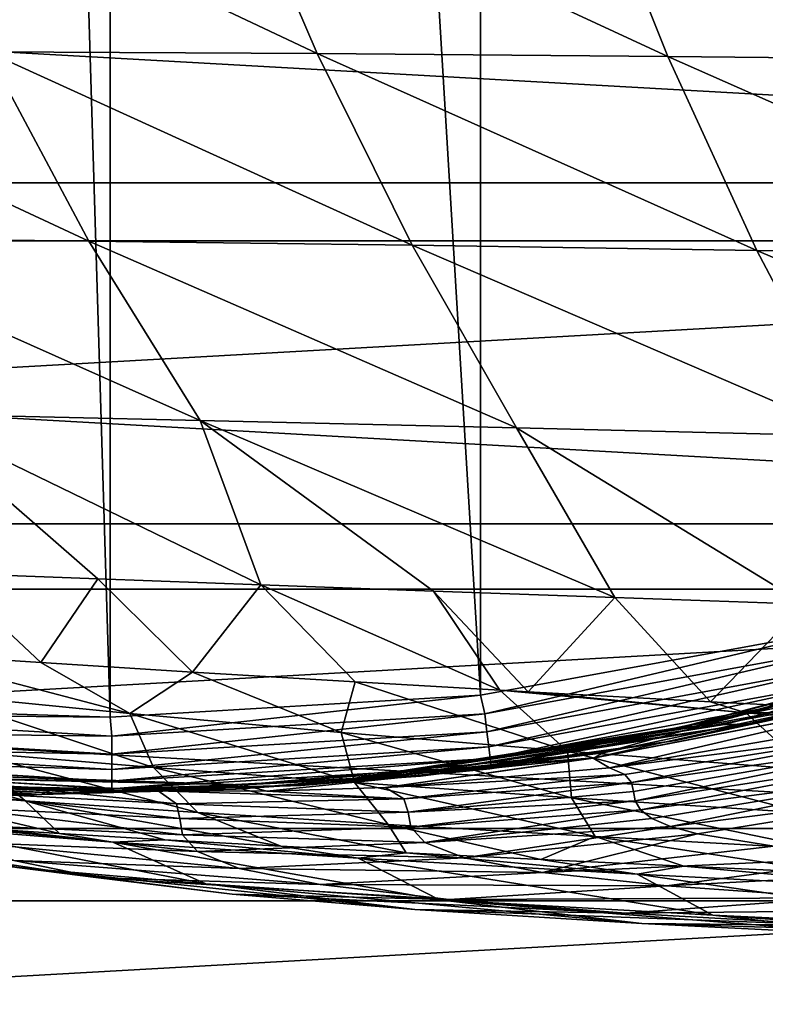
# Model space of a CAD drawing. Header units: metres. Extents: x -23 to 245, y -35 to 23.
# Tile 17 of 166: x -0.49 to 3.53, y -18.15 to -12.83. Entities that reach past the tile are written whole.
import ezdxf

# ---------------------------------------------------------------- set-up
doc = ezdxf.new("R2010")
doc.units = ezdxf.units.M
doc.layers.add('solid_509092_SW0002', color=7, linetype='CONTINUOUS')

msp = doc.modelspace()

# ---------------------------------------------------------------- linework, layer by layer
at = {"layer": 'solid_509092_SW0002'}
for points in [[(-0.002412, -16.597729, 150.25), (-1.009358, 16.566336, 150.25), (0.000948, 16.597727, 150.25)], [(1.996274, -16.479305, 150.25), (-0.002412, -16.597729, 150.25), (0.000948, 16.597727, 150.25)], [(1.996274, -16.479305, 150.25), (0.000948, 16.597727, 150.25), (1.998731, 16.478996, 150.25)], [(-0.002412, -16.597729, 150.25), (-1.012439, -16.566164, 150.25), (-1.009358, 16.566336, 150.25)], [(3.952168, -16.122015, 150.25), (1.996274, -16.479305, 150.25), (1.998731, 16.478996, 150.25)], [(3.952168, -16.122015, 150.25), (1.998731, 16.478996, 150.25), (3.954884, 16.121344, 150.25)], [(-18.630362, -11.700833, 150), (-17.202869, -13.713504, 150), (18.630348, -11.700855, 150)], [(-17.202869, -13.713504, 150), (17.202854, -13.713523, 150), (18.630348, -11.700855, 150)], [(0.65153, -11.938209, 249.331024), (-1.160786, -11.939486, 246.928467), (1.114295, -13.014945, 248.918518)], [(-1.160786, -11.939486, 246.928467), (-0.666085, -13.005363, 246.530426), (1.114295, -13.014945, 248.918518)], [(0.65153, -11.938209, 249.331024), (1.114295, -13.014945, 248.918518), (3.007089, -13.029661, 251.148758)], [(2.57357, -11.942467, 251.571671), (0.65153, -11.938209, 249.331024), (3.007089, -13.029661, 251.148758)], [(2.57357, -11.942467, 251.571671), (3.007089, -13.029661, 251.148758), (5.002243, -13.049724, 253.217743)], [(4.596239, -11.952431, 253.647964), (2.57357, -11.942467, 251.571671), (5.002243, -13.049724, 253.217743)], [(19.053789, -11.966744), (17.593859, -14.025155), (-19.053724, -11.966849)], [(17.593859, -14.025155), (-17.593781, -14.025252), (-19.053724, -11.966849)], [(-2.319278, -13.000808, 243.995575), (-1.73451, -14.0079, 243.576614), (-0.118969, -14.026761, 246.090317)], [(-0.666085, -13.005363, 246.530426), (-2.319278, -13.000808, 243.995575), (-0.118969, -14.026761, 246.090317)], [(-0.666085, -13.005363, 246.530426), (-0.118969, -14.026761, 246.090317), (1.626773, -14.05004, 248.461975)], [(1.114295, -13.014945, 248.918518), (-0.666085, -13.005363, 246.530426), (1.626773, -14.05004, 248.461975)], [(1.114295, -13.014945, 248.918518), (1.626773, -14.05004, 248.461975), (3.487552, -14.077881, 250.680206)], [(3.007089, -13.029661, 251.148758), (1.114295, -13.014945, 248.918518), (3.487552, -14.077881, 250.680206)], [(3.007089, -13.029661, 251.148758), (3.487552, -14.077881, 250.680206), (5.452435, -14.110546, 252.740631)], [(5.002243, -13.049724, 253.217743), (3.007089, -13.029661, 251.148758), (5.452435, -14.110546, 252.740631)], [(-17.202869, -13.713504, 150), (-15.558744, -15.553901, 150), (17.202854, -13.713523, 150)], [(-15.558744, -15.553901, 150), (15.558726, -15.553918, 150), (17.202854, -13.713523, 150)], [(17.593859, -14.025155), (15.912372, -15.907379), (-17.593781, -14.025252)], [(15.912372, -15.907379), (-15.912283, -15.907468), (-17.593781, -14.025252)], [(-1.73451, -14.0079, 243.576614), (-1.092691, -14.960156, 243.115463), (0.482957, -14.996337, 245.60556)], [(-0.118969, -14.026761, 246.090317), (-1.73451, -14.0079, 243.576614), (0.482957, -14.996337, 245.60556)], [(-0.118969, -14.026761, 246.090317), (0.482957, -14.996337, 245.60556), (2.191565, -15.036198, 247.958725)], [(1.626773, -14.05004, 248.461975), (-0.118969, -14.026761, 246.090317), (2.191565, -15.036198, 247.958725)], [(1.626773, -14.05004, 248.461975), (2.191565, -15.036198, 247.958725), (4.017677, -15.079924, 250.163239)], [(3.487552, -14.077881, 250.680206), (1.626773, -14.05004, 248.461975), (4.017677, -15.079924, 250.163239)], [(3.487552, -14.077881, 250.680206), (4.017677, -15.079924, 250.163239), (5.94959, -15.127824, 252.213776)], [(5.452435, -14.110546, 252.740631), (3.487552, -14.077881, 250.680206), (5.94959, -15.127824, 252.213776)], [(-1.092691, -14.960156, 243.115463), (-0.068756, -15.851484, 243.181595), (0.810699, -15.88369, 244.591568)], [(0.482957, -14.996337, 245.60556), (-1.092691, -14.960156, 243.115463), (0.810699, -15.88369, 244.591568)], [(-1.092691, -14.960156, 243.115463), (-0.892775, -15.820453, 241.744492), (-0.068756, -15.851484, 243.181595)], [(0.482957, -14.996337, 245.60556), (1.742844, -15.917085, 245.969681), (2.722122, -15.951596, 247.3078)], [(2.191565, -15.036198, 247.958725), (0.482957, -14.996337, 245.60556), (2.722122, -15.951596, 247.3078)], [(0.482957, -14.996337, 245.60556), (0.810699, -15.88369, 244.591568), (1.742844, -15.917085, 245.969681)], [(2.191565, -15.036198, 247.958725), (2.722122, -15.951596, 247.3078), (3.747506, -15.987337, 248.604828)], [(4.017677, -15.079924, 250.163239), (2.191565, -15.036198, 247.958725), (3.747506, -15.987337, 248.604828)], [(-15.558744, -15.553901, 150), (-13.71886, -17.198599, 150), (15.558726, -15.553918, 150)], [(-13.71886, -17.198599, 150), (13.718841, -17.198614, 150), (15.558726, -15.553918, 150)], [(-1.13119, -16.253956, 240.171906), (-0.377511, -16.303398, 241.577896), (-0.892775, -15.820453, 241.744492)], [(-0.377511, -16.303398, 241.577896), (-0.068756, -15.851484, 243.181595), (-0.892775, -15.820453, 241.744492)], [(-0.377511, -16.303398, 241.577896), (0.441946, -16.354946, 242.980591), (-0.068756, -15.851484, 243.181595)], [(0.441946, -16.354946, 242.980591), (0.810699, -15.88369, 244.591568), (-0.068756, -15.851484, 243.181595)], [(0.441946, -16.354946, 242.980591), (1.319875, -16.407492, 244.365555), (0.810699, -15.88369, 244.591568)], [(2.1007, -16.452309, 245.510742), (1.742844, -15.917085, 245.969681), (0.810699, -15.88369, 244.591568)], [(1.319875, -16.407492, 244.365555), (2.1007, -16.452309, 245.510742), (0.810699, -15.88369, 244.591568)], [(15.912372, -15.907379), (14.030676, -17.589457), (-15.912283, -15.907468)], [(14.030676, -17.589457), (-14.030578, -17.589535), (-15.912283, -15.907468)], [(2.254238, -16.460886, 245.727402), (2.722122, -15.951596, 247.3078), (1.742844, -15.917085, 245.969681)], [(2.1007, -16.452309, 245.510742), (2.254238, -16.460886, 245.727402), (1.742844, -15.917085, 245.969681)], [(2.254238, -16.460886, 245.727402), (3.238566, -16.514278, 247.056229), (2.722122, -15.951596, 247.3078)], [(3.238566, -16.514278, 247.056229), (3.747506, -15.987337, 248.604828), (2.722122, -15.951596, 247.3078)], [(3.238566, -16.514278, 247.056229), (4.271465, -16.567583, 248.349411), (3.747506, -15.987337, 248.604828)], [(2.018964, -16.580412, 150.263535), (1.996274, -16.479305, 150.25), (3.952168, -16.122015, 150.25)], [(2.018964, -16.580412, 150.263535), (3.952168, -16.122015, 150.25), (4.002044, -16.215897, 150.263535)], [(4.885131, -16.185162, 176.312729), (4.820184, -16.188457, 184.876633), (3.080568, -16.651108, 184.874985)], [(3.148735, -16.647682, 176.311325), (4.885131, -16.185162, 176.312729), (3.080568, -16.651108, 184.874985)], [(3.080568, -16.651108, 184.874985), (4.820184, -16.188457, 184.876633), (3.181425, -16.646038, 193.426102)], [(5.031717, -16.177723, 167.742172), (4.885131, -16.185162, 176.312729), (3.148735, -16.647682, 176.311325)], [(3.302586, -16.63995, 167.741333), (5.031717, -16.177723, 167.742172), (3.148735, -16.647682, 176.311325)], [(3.181425, -16.646038, 193.426102), (4.916278, -16.18358, 193.427383), (4.395951, -16.420952, 201.949997)], [(4.820184, -16.188457, 184.876633), (4.916278, -16.18358, 193.427383), (3.181425, -16.646038, 193.426102)], [(3.302586, -16.63995, 167.741333), (3.458781, -16.632101, 159.171158), (5.180538, -16.17017, 159.171432)], [(3.302586, -16.63995, 167.741333), (5.180538, -16.17017, 159.171432), (5.031717, -16.177723, 167.742172)], [(5.03877, -16.23448, 150.650085), (5.180538, -16.17017, 159.171432), (3.458781, -16.632101, 159.171158)], [(0.103634, -16.577564, 241.762299), (-0.377511, -16.303398, 241.577896), (-1.13119, -16.253956, 240.171906)], [(0.103634, -16.577564, 241.762299), (-1.13119, -16.253956, 240.171906), (-0.952712, -16.473425, 239.892563)], [(2.018964, -16.580412, 150.263535), (4.002044, -16.215897, 150.263535), (2.030581, -16.676338, 150.303467)], [(4.002044, -16.215897, 150.263535), (4.025277, -16.30969, 150.303467), (2.030581, -16.676338, 150.303467)], [(4.048917, -16.510084, 150.65007), (5.03877, -16.23448, 150.650085), (3.458781, -16.632101, 159.171158)], [(0.103634, -16.577564, 241.762299), (0.441946, -16.354946, 242.980591), (-0.377511, -16.303398, 241.577896)], [(2.030581, -16.676338, 150.303467), (4.025277, -16.30969, 150.303467), (2.040557, -16.758715, 150.367065)], [(4.025277, -16.30969, 150.303467), (4.045229, -16.390234, 150.367065), (2.040557, -16.758715, 150.367065)], [(1.244224, -16.680052, 243.577866), (0.441946, -16.354946, 242.980591), (0.103634, -16.577564, 241.762299)], [(1.244224, -16.680052, 243.577866), (1.319875, -16.407492, 244.365555), (0.441946, -16.354946, 242.980591)], [(2.46648, -16.781397, 245.336212), (1.319875, -16.407492, 244.365555), (1.244224, -16.680052, 243.577866)], [(2.46648, -16.781397, 245.336212), (2.1007, -16.452309, 245.510742), (1.319875, -16.407492, 244.365555)], [(2.040557, -16.758715, 150.367065), (4.045229, -16.390234, 150.367065), (2.04821, -16.821913, 150.450012)], [(4.045229, -16.390234, 150.367065), (4.060536, -16.452026, 150.450012), (2.04821, -16.821913, 150.450012)], [(2.608611, -16.817165, 206.722855), (2.65891, -16.790777, 201.949997), (4.395951, -16.420952, 201.949997)], [(4.390478, -16.477381, 206.692017), (2.608611, -16.817165, 206.722855), (4.395951, -16.420952, 201.949997)], [(3.181425, -16.646038, 193.426102), (4.395951, -16.420952, 201.949997), (2.65891, -16.790777, 201.949997)], [(-0.952712, -16.473425, 239.892563), (-0.765293, -16.787533, 239.091614), (0.230466, -16.869631, 240.985016)], [(0.103634, -16.577564, 241.762299), (-0.952712, -16.473425, 239.892563), (0.230466, -16.869631, 240.985016)], [(0.006198, -16.700886, 150.263535), (-0.002412, -16.597729, 150.25), (1.996274, -16.479305, 150.25)], [(0.006198, -16.700886, 150.263535), (1.996274, -16.479305, 150.25), (2.018964, -16.580412, 150.263535)], [(2.04821, -16.821913, 150.450012), (4.060536, -16.452026, 150.450012), (2.053018, -16.861614, 150.546616)], [(4.060536, -16.452026, 150.450012), (4.070152, -16.490845, 150.546616), (2.053018, -16.861614, 150.546616)], [(3.428433, -16.574114, 247.210358), (2.254238, -16.460886, 245.727402), (2.1007, -16.452309, 245.510742)], [(3.428433, -16.574114, 247.210358), (2.1007, -16.452309, 245.510742), (2.46648, -16.781397, 245.336212)], [(3.428433, -16.574114, 247.210358), (3.238566, -16.514278, 247.056229), (2.254238, -16.460886, 245.727402)], [(4.390478, -16.477381, 206.692017), (2.693234, -16.870636, 211.429001), (2.60533, -16.819717, 207.088608)], [(4.390478, -16.477381, 206.692017), (2.60533, -16.819717, 207.088608), (2.608611, -16.817165, 206.722855)], [(4.390478, -16.477381, 206.692017), (4.251203, -16.603195, 211.429001), (2.693234, -16.870636, 211.429001)], [(2.053018, -16.861614, 150.546616), (4.070152, -16.490845, 150.546616), (3.05154, -16.723818, 150.650055)], [(4.070152, -16.490845, 150.546616), (4.048917, -16.510084, 150.65007), (3.05154, -16.723818, 150.650055)], [(3.05154, -16.723818, 150.650055), (4.048917, -16.510084, 150.65007), (3.458781, -16.632101, 159.171158)], [(3.428433, -16.574114, 247.210358), (4.271465, -16.567583, 248.349411), (3.238566, -16.514278, 247.056229)], [(-2.006557, -16.579317, 150.263535), (0.006198, -16.700886, 150.263535), (-2.018131, -16.675249, 150.303467)], [(-2.006557, -16.579317, 150.263535), (-1.012439, -16.566164, 150.25), (-0.002412, -16.597729, 150.25)], [(-2.006557, -16.579317, 150.263535), (-0.002412, -16.597729, 150.25), (0.006198, -16.700886, 150.263535)], [(2.018964, -16.580412, 150.263535), (2.030581, -16.676338, 150.303467), (0.006149, -16.797514, 150.303467)], [(0.006198, -16.700886, 150.263535), (2.018964, -16.580412, 150.263535), (0.006149, -16.797514, 150.303467)], [(0.103634, -16.577564, 241.762299), (0.230466, -16.869631, 240.985016), (1.315642, -16.951263, 242.825607)], [(1.244224, -16.680052, 243.577866), (0.103634, -16.577564, 241.762299), (1.315642, -16.951263, 242.825607)], [(3.428433, -16.574114, 247.210358), (2.46648, -16.781397, 245.336212), (3.767959, -16.881939, 247.033234)], [(4.830563, -16.693863, 248.843994), (4.271465, -16.567583, 248.349411), (3.428433, -16.574114, 247.210358)], [(4.830563, -16.693863, 248.843994), (3.428433, -16.574114, 247.210358), (3.767959, -16.881939, 247.033234)], [(3.302586, -16.63995, 167.741333), (3.148735, -16.647682, 176.311325), (1.376187, -16.926258, 176.309875)], [(1.536291, -16.918312, 167.740448), (3.302586, -16.63995, 167.741333), (1.376187, -16.926258, 176.309875)], [(1.536291, -16.918312, 167.740448), (1.698836, -16.910246, 159.170868), (3.458781, -16.632101, 159.171158)], [(1.536291, -16.918312, 167.740448), (3.458781, -16.632101, 159.171158), (3.302586, -16.63995, 167.741333)], [(3.05154, -16.723818, 150.650055), (3.458781, -16.632101, 159.171158), (1.698836, -16.910246, 159.170868)], [(4.361874, -16.659451, 214.309845), (2.693234, -16.870636, 211.429001), (4.251203, -16.603195, 211.429001)], [(-2.018131, -16.675249, 150.303467), (0.006149, -16.797514, 150.303467), (-2.02807, -16.757629, 150.367065)], [(0.006198, -16.700886, 150.263535), (0.006149, -16.797514, 150.303467), (-2.018131, -16.675249, 150.303467)], [(2.030581, -16.676338, 150.303467), (2.040557, -16.758715, 150.367065), (0.006107, -16.880491, 150.367065)], [(0.006149, -16.797514, 150.303467), (2.030581, -16.676338, 150.303467), (0.006107, -16.880491, 150.367065)], [(1.244224, -16.680052, 243.577866), (1.315642, -16.951263, 242.825607), (2.487331, -17.033037, 244.60994)], [(2.46648, -16.781397, 245.336212), (1.244224, -16.680052, 243.577866), (2.487331, -17.033037, 244.60994)], [(3.148735, -16.647682, 176.311325), (3.080568, -16.651108, 184.874985), (1.30525, -16.929779, 184.87326)], [(1.376187, -16.926258, 176.309875), (3.148735, -16.647682, 176.311325), (1.30525, -16.929779, 184.87326)], [(1.30525, -16.929779, 184.87326), (3.080568, -16.651108, 184.874985), (1.410205, -16.92457, 193.424774)], [(1.410205, -16.92457, 193.424774), (3.181425, -16.646038, 193.426102), (2.65891, -16.790777, 201.949997)], [(3.080568, -16.651108, 184.874985), (3.181425, -16.646038, 193.426102), (1.410205, -16.92457, 193.424774)], [(4.361874, -16.659451, 214.309845), (2.776267, -16.907856, 213.34404), (2.693234, -16.870636, 211.429001)], [(4.361874, -16.659451, 214.309845), (2.81139, -16.950975, 215.262985), (2.776267, -16.907856, 213.34404)], [(4.390398, -16.727779, 217.193344), (2.81139, -16.950975, 215.262985), (4.361874, -16.659451, 214.309845)], [(-1.667772, -16.704241, 237.147919), (-1.29432, -16.986307, 236.423294), (-0.46132, -17.049973, 238.379486)], [(-0.765293, -16.787533, 239.091614), (-1.667772, -16.704241, 237.147919), (-0.46132, -17.049973, 238.379486)], [(2.045941, -16.876148, 150.650024), (3.05154, -16.723818, 150.650055), (1.698836, -16.910246, 159.170868)], [(2.053018, -16.861614, 150.546616), (3.05154, -16.723818, 150.650055), (2.045941, -16.876148, 150.650024)], [(4.390398, -16.727779, 217.193344), (2.822092, -16.999193, 217.20137), (2.81139, -16.950975, 215.262985)], [(4.390398, -16.727779, 217.193344), (2.831403, -17.049093, 219.075104), (2.822092, -16.999193, 217.20137)], [(4.422678, -16.80327, 220.071609), (2.831403, -17.049093, 219.075104), (4.390398, -16.727779, 217.193344)], [(-2.02807, -16.757629, 150.367065), (0.006107, -16.880491, 150.367065), (-2.035695, -16.820831, 150.450012)], [(0.006149, -16.797514, 150.303467), (0.006107, -16.880491, 150.367065), (-2.02807, -16.757629, 150.367065)], [(-0.765293, -16.787533, 239.091614), (-0.46132, -17.049973, 238.379486), (0.470914, -17.113266, 240.288483)], [(0.230466, -16.869631, 240.985016), (-0.765293, -16.787533, 239.091614), (0.470914, -17.113266, 240.288483)], [(2.040557, -16.758715, 150.367065), (2.04821, -16.821913, 150.450012), (0.006075, -16.944151, 150.450012)], [(0.006107, -16.880491, 150.367065), (2.040557, -16.758715, 150.367065), (0.006075, -16.944151, 150.450012)], [(0.713055, -16.96262, 206.689545), (1.67276, -16.917229, 201.949997), (2.65891, -16.790777, 201.949997)], [(0.713055, -16.96262, 206.689545), (2.65891, -16.790777, 201.949997), (2.608611, -16.817165, 206.722855)], [(1.410205, -16.92457, 193.424774), (2.65891, -16.790777, 201.949997), (1.67276, -16.917229, 201.949997)], [(2.46648, -16.781397, 245.336212), (2.487331, -17.033037, 244.60994), (3.742811, -17.11536, 246.333847)], [(3.767959, -16.881939, 247.033234), (2.46648, -16.781397, 245.336212), (3.742811, -17.11536, 246.333847)], [(-2.035695, -16.820831, 150.450012), (0.006075, -16.944151, 150.450012), (-2.040486, -16.860535, 150.546616)], [(0.006107, -16.880491, 150.367065), (0.006075, -16.944151, 150.450012), (-2.035695, -16.820831, 150.450012)], [(2.04821, -16.821913, 150.450012), (2.053018, -16.861614, 150.546616), (0.006054, -16.984142, 150.546616)], [(0.006075, -16.944151, 150.450012), (2.04821, -16.821913, 150.450012), (0.006054, -16.984142, 150.546616)], [(0.713055, -16.96262, 206.689545), (2.608611, -16.817165, 206.722855), (0.842724, -16.997755, 211.429016)], [(2.608611, -16.817165, 206.722855), (1.482619, -16.976782, 211.429016), (0.842724, -16.997755, 211.429016)], [(2.608611, -16.817165, 206.722855), (2.60533, -16.819717, 207.088608), (1.482619, -16.976782, 211.429016)], [(2.60533, -16.819717, 207.088608), (2.693234, -16.870636, 211.429001), (1.482619, -16.976782, 211.429016)], [(4.422678, -16.80327, 220.071609), (2.859643, -17.098597, 220.859787), (2.831403, -17.049093, 219.075104)], [(4.546575, -16.881018, 222.936905), (2.859643, -17.098597, 220.859787), (4.422678, -16.80327, 220.071609)], [(-2.040486, -16.860535, 150.546616), (0.006054, -16.984142, 150.546616), (-1.034798, -16.965588, 150.649963)], [(0.006075, -16.944151, 150.450012), (0.006054, -16.984142, 150.546616), (-2.040486, -16.860535, 150.546616)], [(-1.187747, -16.898401, 206.687363), (-1.334334, -16.946451, 201.950012), (-0.329076, -16.995724, 201.950012)], [(-1.187747, -16.898401, 206.687363), (0.713055, -16.96262, 206.689545), (-1.013771, -16.922575, 211.429031)], [(-1.187747, -16.898401, 206.687363), (-0.329076, -16.995724, 201.950012), (0.713055, -16.96262, 206.689545)], [(0.006054, -16.984142, 150.546616), (2.053018, -16.861614, 150.546616), (1.028288, -16.967628, 150.650009)], [(0.230466, -16.869631, 240.985016), (0.470914, -17.113266, 240.288483), (1.497823, -17.176985, 242.146835)], [(1.315642, -16.951263, 242.825607), (0.230466, -16.869631, 240.985016), (1.497823, -17.176985, 242.146835)], [(2.053018, -16.861614, 150.546616), (2.045941, -16.876148, 150.650024), (1.028288, -16.967628, 150.650009)], [(1.028288, -16.967628, 150.650009), (2.045941, -16.876148, 150.650024), (1.698836, -16.910246, 159.170868)], [(1.482619, -16.976782, 211.429016), (2.693234, -16.870636, 211.429001), (2.776267, -16.907856, 213.34404)], [(4.546575, -16.881018, 222.936905), (2.920841, -17.14535, 222.51651), (2.859643, -17.098597, 220.859787)], [(4.546575, -16.881018, 222.936905), (3.022256, -17.188162, 224.038193), (2.920841, -17.14535, 222.51651)], [(4.855128, -16.955723, 225.781769), (3.022256, -17.188162, 224.038193), (4.546575, -16.881018, 222.936905)], [(-2.273592, -16.927881, 184.869659), (-0.4862, -17.02153, 184.87149), (-2.163046, -16.922562, 193.421967)], [(-2.198873, -16.924286, 176.306808), (-0.413044, -17.017952, 176.308365), (-2.273592, -16.927881, 184.869659)], [(-0.413044, -17.017952, 176.308365), (-0.4862, -17.02153, 184.87149), (-2.273592, -16.927881, 184.869659)], [(-2.030237, -16.91617, 167.738617), (-0.247933, -17.009876, 167.739548), (-2.198873, -16.924286, 176.306808)], [(-0.247933, -17.009876, 167.739548), (-0.413044, -17.017952, 176.308365), (-2.198873, -16.924286, 176.306808)], [(-2.163046, -16.922562, 193.421967), (-0.377964, -17.016237, 193.423386), (-1.334334, -16.946451, 201.950012)], [(-0.4862, -17.02153, 184.87149), (-0.377964, -17.016237, 193.423386), (-2.163046, -16.922562, 193.421967)], [(-2.030237, -16.91617, 167.738617), (-1.859031, -16.907932, 159.170273), (-0.080305, -17.001678, 159.170578)], [(-2.030237, -16.91617, 167.738617), (-0.080305, -17.001678, 159.170578), (-0.247933, -17.009876, 167.739548)], [(-0.000672, -16.997732, 150.649979), (-0.080305, -17.001678, 159.170578), (-1.859031, -16.907932, 159.170273)], [(-1.034798, -16.965588, 150.649963), (-0.000672, -16.997732, 150.649979), (-1.859031, -16.907932, 159.170273)], [(-0.377964, -17.016237, 193.423386), (-0.329076, -16.995724, 201.950012), (-1.334334, -16.946451, 201.950012)], [(0.713055, -16.96262, 206.689545), (-0.97172, -16.926525, 211.429031), (-1.013771, -16.922575, 211.429031)], [(-0.97172, -16.926525, 211.429031), (0.256868, -16.995878, 211.429031), (0.354242, -17.065813, 214.317139)], [(0.713055, -16.96262, 206.689545), (0.256868, -16.995878, 211.429031), (-0.97172, -16.926525, 211.429031)], [(-0.88151, -17.000389, 214.400116), (-0.97172, -16.926525, 211.429031), (0.354242, -17.065813, 214.317139)], [(1.376187, -16.926258, 176.309875), (1.30525, -16.929779, 184.87326), (-0.4862, -17.02153, 184.87149)], [(-0.413044, -17.017952, 176.308365), (1.376187, -16.926258, 176.309875), (-0.4862, -17.02153, 184.87149)], [(-0.4862, -17.02153, 184.87149), (1.30525, -16.929779, 184.87326), (-0.377964, -17.016237, 193.423386)], [(1.536291, -16.918312, 167.740448), (1.376187, -16.926258, 176.309875), (-0.413044, -17.017952, 176.308365)], [(-0.247933, -17.009876, 167.739548), (1.536291, -16.918312, 167.740448), (-0.413044, -17.017952, 176.308365)], [(-0.377964, -17.016237, 193.423386), (1.410205, -16.92457, 193.424774), (0.67512, -16.985832, 201.949997)], [(1.30525, -16.929779, 184.87326), (1.410205, -16.92457, 193.424774), (-0.377964, -17.016237, 193.423386)], [(-0.247933, -17.009876, 167.739548), (-0.080305, -17.001678, 159.170578), (1.698836, -16.910246, 159.170868)], [(-0.247933, -17.009876, 167.739548), (1.698836, -16.910246, 159.170868), (1.536291, -16.918312, 167.740448)], [(1.028288, -16.967628, 150.650009), (1.698836, -16.910246, 159.170868), (-0.080305, -17.001678, 159.170578)], [(1.410205, -16.92457, 193.424774), (1.67276, -16.917229, 201.949997), (0.67512, -16.985832, 201.949997)], [(0.713055, -16.96262, 206.689545), (0.67512, -16.985832, 201.949997), (1.67276, -16.917229, 201.949997)], [(1.315642, -16.951263, 242.825607), (1.497823, -17.176985, 242.146835), (2.616152, -17.241798, 243.950485)], [(2.487331, -17.033037, 244.60994), (1.315642, -16.951263, 242.825607), (2.616152, -17.241798, 243.950485)], [(1.583183, -17.038948, 214.234512), (1.482619, -16.976782, 211.429016), (2.776267, -16.907856, 213.34404)], [(1.583183, -17.038948, 214.234512), (2.776267, -16.907856, 213.34404), (2.81139, -16.950975, 215.262985)], [(1.605479, -17.111536, 217.047226), (1.583183, -17.038948, 214.234512), (2.81139, -16.950975, 215.262985)], [(1.605479, -17.111536, 217.047226), (2.81139, -16.950975, 215.262985), (2.822092, -16.999193, 217.20137)], [(4.855128, -16.955723, 225.781769), (3.167091, -17.227087, 225.447906), (3.022256, -17.188162, 224.038193)], [(4.855128, -16.955723, 225.781769), (3.58032, -17.294233, 227.99353), (3.167091, -17.227087, 225.447906)], [(-1.29432, -16.986307, 236.423294), (-0.78589, -17.193577, 236.043503), (-0.275856, -17.226582, 237.359787)], [(-0.46132, -17.049973, 238.379486), (-1.29432, -16.986307, 236.423294), (-0.275856, -17.226582, 237.359787)], [(0.006054, -16.984142, 150.546616), (-0.000672, -16.997732, 150.649979), (-1.034798, -16.965588, 150.649963)], [(-0.88151, -17.000389, 214.400116), (0.354242, -17.065813, 214.317139), (0.373771, -17.145437, 217.214264)], [(-0.864331, -17.084435, 217.381927), (-0.88151, -17.000389, 214.400116), (0.373771, -17.145437, 217.214264)], [(-0.377964, -17.016237, 193.423386), (0.67512, -16.985832, 201.949997), (-0.329076, -16.995724, 201.950012)], [(0.713055, -16.96262, 206.689545), (-0.329076, -16.995724, 201.950012), (0.67512, -16.985832, 201.949997)], [(-0.000672, -16.997732, 150.649979), (1.028288, -16.967628, 150.650009), (-0.080305, -17.001678, 159.170578)], [(0.006054, -16.984142, 150.546616), (1.028288, -16.967628, 150.650009), (-0.000672, -16.997732, 150.649979)], [(0.713055, -16.96262, 206.689545), (0.842724, -16.997755, 211.429016), (0.256868, -16.995878, 211.429031)], [(0.256868, -16.995878, 211.429031), (0.842724, -16.997755, 211.429016), (1.583183, -17.038948, 214.234512)], [(0.354242, -17.065813, 214.317139), (0.256868, -16.995878, 211.429031), (1.583183, -17.038948, 214.234512)], [(0.842724, -16.997755, 211.429016), (1.482619, -16.976782, 211.429016), (1.583183, -17.038948, 214.234512)], [(1.605479, -17.111536, 217.047226), (2.822092, -16.999193, 217.20137), (2.831403, -17.049093, 219.075104)], [(-0.46132, -17.049973, 238.379486), (-0.275856, -17.226582, 237.359787), (0.292949, -17.26026, 238.681229)], [(-0.46132, -17.049973, 238.379486), (0.292949, -17.26026, 238.681229), (0.91762, -17.294586, 239.998199)], [(0.470914, -17.113266, 240.288483), (-0.46132, -17.049973, 238.379486), (0.91762, -17.294586, 239.998199)], [(0.354242, -17.065813, 214.317139), (1.583183, -17.038948, 214.234512), (1.605479, -17.111536, 217.047226)], [(0.373771, -17.145437, 217.214264), (0.354242, -17.065813, 214.317139), (1.605479, -17.111536, 217.047226)], [(1.619672, -17.191488, 219.85939), (1.605479, -17.111536, 217.047226), (2.831403, -17.049093, 219.075104)], [(1.619672, -17.191488, 219.85939), (2.831403, -17.049093, 219.075104), (2.859643, -17.098597, 220.859787)], [(2.487331, -17.033037, 244.60994), (2.616152, -17.241798, 243.950485), (3.822904, -17.308216, 245.695023)], [(3.742811, -17.11536, 246.333847), (2.487331, -17.033037, 244.60994), (3.822904, -17.308216, 245.695023)], [(-0.864331, -17.084435, 217.381927), (0.373771, -17.145437, 217.214264), (0.387955, -17.23274, 220.111801)], [(-0.848297, -17.176931, 220.365005), (-0.864331, -17.084435, 217.381927), (0.387955, -17.23274, 220.111801)], [(0.373771, -17.145437, 217.214264), (1.605479, -17.111536, 217.047226), (1.619672, -17.191488, 219.85939)], [(0.470914, -17.113266, 240.288483), (0.91762, -17.294586, 239.998199), (1.594317, -17.32972, 241.299942)], [(1.497823, -17.176985, 242.146835), (0.470914, -17.113266, 240.288483), (1.594317, -17.32972, 241.299942)], [(1.696088, -17.275066, 222.6633), (1.619672, -17.191488, 219.85939), (2.859643, -17.098597, 220.859787)], [(1.696088, -17.275066, 222.6633), (2.859643, -17.098597, 220.859787), (2.920841, -17.14535, 222.51651)], [(0.387955, -17.23274, 220.111801), (0.373771, -17.145437, 217.214264), (1.619672, -17.191488, 219.85939)], [(1.696088, -17.275066, 222.6633), (2.920841, -17.14535, 222.51651), (3.022256, -17.188162, 224.038193)], [(-13.71886, -17.198599, 150), (-11.70664, -18.626713, 150), (13.718841, -17.198614, 150)], [(-11.70664, -18.626713, 150), (11.70662, -18.626726, 150), (13.718841, -17.198614, 150)], [(-1.734534, -17.214973, 226.721481), (-0.523209, -17.371675, 226.298294), (-0.066468, -17.465912, 229.22963)], [(-1.255919, -17.314299, 229.735764), (-1.734534, -17.214973, 226.721481), (-0.066468, -17.465912, 229.22963)], [(-1.106292, -17.183493, 234.946396), (-0.506175, -17.408936, 232.707199), (0.513269, -17.498507, 235.615631)], [(0.01159, -17.27248, 237.719788), (-1.106292, -17.183493, 234.946396), (0.513269, -17.498507, 235.615631)], [(-0.78589, -17.193577, 236.043503), (-1.106292, -17.183493, 234.946396), (0.01159, -17.27248, 237.719788)], [(-0.848297, -17.176931, 220.365005), (0.387955, -17.23274, 220.111801), (0.46865, -17.32395, 223.001236)], [(-0.760636, -17.274076, 223.340057), (-0.848297, -17.176931, 220.365005), (0.46865, -17.32395, 223.001236)], [(-0.275856, -17.226582, 237.359787), (-0.78589, -17.193577, 236.043503), (0.01159, -17.27248, 237.719788)], [(0.387955, -17.23274, 220.111801), (1.619672, -17.191488, 219.85939), (1.696088, -17.275066, 222.6633)], [(1.497823, -17.176985, 242.146835), (1.594317, -17.32972, 241.299942), (2.321166, -17.365767, 242.582474)], [(2.616152, -17.241798, 243.950485), (1.497823, -17.176985, 242.146835), (2.321166, -17.365767, 242.582474)], [(1.910572, -17.358139, 225.451721), (1.696088, -17.275066, 222.6633), (3.022256, -17.188162, 224.038193)], [(1.910572, -17.358139, 225.451721), (3.022256, -17.188162, 224.038193), (3.167091, -17.227087, 225.447906)], [(-0.760636, -17.274076, 223.340057), (0.46865, -17.32395, 223.001236), (0.693183, -17.414909, 225.874573)], [(-0.523209, -17.371675, 226.298294), (-0.760636, -17.274076, 223.340057), (0.693183, -17.414909, 225.874573)], [(0.292949, -17.26026, 238.681229), (-0.275856, -17.226582, 237.359787), (0.01159, -17.27248, 237.719788)], [(0.292949, -17.26026, 238.681229), (0.01159, -17.27248, 237.719788), (1.335637, -17.359945, 240.401199)], [(0.01159, -17.27248, 237.719788), (0.513269, -17.498507, 235.615631), (1.774914, -17.583935, 238.437698)], [(1.335637, -17.359945, 240.401199), (0.01159, -17.27248, 237.719788), (1.774914, -17.583935, 238.437698)], [(0.91762, -17.294586, 239.998199), (0.292949, -17.26026, 238.681229), (1.335637, -17.359945, 240.401199)], [(0.46865, -17.32395, 223.001236), (0.387955, -17.23274, 220.111801), (1.696088, -17.275066, 222.6633)], [(0.46865, -17.32395, 223.001236), (1.696088, -17.275066, 222.6633), (1.910572, -17.358139, 225.451721)], [(2.330839, -17.436956, 228.216263), (1.910572, -17.358139, 225.451721), (3.167091, -17.227087, 225.447906)], [(2.616152, -17.241798, 243.950485), (2.321166, -17.365767, 242.582474), (3.094965, -17.402836, 243.839203)], [(2.330839, -17.436956, 228.216263), (3.167091, -17.227087, 225.447906), (3.58032, -17.294233, 227.99353)], [(2.616152, -17.241798, 243.950485), (3.094965, -17.402836, 243.839203), (3.913465, -17.44099, 245.066605)], [(3.822904, -17.308216, 245.695023), (2.616152, -17.241798, 243.950485), (3.913465, -17.44099, 245.066605)], [(-1.255919, -17.314299, 229.735764), (-0.066468, -17.465912, 229.22963), (0.655593, -17.554113, 232.120773)], [(-0.506175, -17.408936, 232.707199), (-1.255919, -17.314299, 229.735764), (0.655593, -17.554113, 232.120773)], [(0.693183, -17.414909, 225.874573), (0.46865, -17.32395, 223.001236), (1.910572, -17.358139, 225.451721)], [(1.594317, -17.32972, 241.299942), (0.91762, -17.294586, 239.998199), (1.335637, -17.359945, 240.401199)], [(1.594317, -17.32972, 241.299942), (1.335637, -17.359945, 240.401199), (2.842471, -17.446486, 242.970261)], [(2.321166, -17.365767, 242.582474), (1.594317, -17.32972, 241.299942), (2.842471, -17.446486, 242.970261)], [(2.330839, -17.436956, 228.216263), (3.58032, -17.294233, 227.99353), (4.171944, -17.351627, 230.361328)], [(-0.523209, -17.371675, 226.298294), (0.693183, -17.414909, 225.874573), (1.13049, -17.501831, 228.72258)], [(-0.066468, -17.465912, 229.22963), (-0.523209, -17.371675, 226.298294), (1.13049, -17.501831, 228.72258)], [(0.693183, -17.414909, 225.874573), (1.910572, -17.358139, 225.451721), (2.330839, -17.436956, 228.216263)], [(1.335637, -17.359945, 240.401199), (1.774914, -17.583935, 238.437698), (3.251072, -17.666147, 241.150024)], [(2.842471, -17.446486, 242.970261), (1.335637, -17.359945, 240.401199), (3.251072, -17.666147, 241.150024)], [(3.094965, -17.402836, 243.839203), (2.321166, -17.365767, 242.582474), (2.842471, -17.446486, 242.970261)], [(3.001987, -17.50893, 230.945587), (2.330839, -17.436956, 228.216263), (4.171944, -17.351627, 230.361328)], [(3.001987, -17.50893, 230.945587), (4.171944, -17.351627, 230.361328), (4.98066, -17.404608, 232.748184)], [(-0.506175, -17.408936, 232.707199), (0.655593, -17.554113, 232.120773), (1.642159, -17.635988, 234.952621)], [(0.513269, -17.498507, 235.615631), (-0.506175, -17.408936, 232.707199), (1.642159, -17.635988, 234.952621)], [(1.13049, -17.501831, 228.72258), (0.693183, -17.414909, 225.874573), (2.330839, -17.436956, 228.216263)], [(1.13049, -17.501831, 228.72258), (2.330839, -17.436956, 228.216263), (3.001987, -17.50893, 230.945587)], [(3.094965, -17.402836, 243.839203), (2.842471, -17.446486, 242.970261), (4.510668, -17.532448, 245.407379)], [(3.924348, -17.573839, 233.622818), (3.001987, -17.50893, 230.945587), (4.98066, -17.404608, 232.748184)], [(3.913465, -17.44099, 245.066605), (3.094965, -17.402836, 243.839203), (4.510668, -17.532448, 245.407379)], [(-0.066468, -17.465912, 229.22963), (1.13049, -17.501831, 228.72258), (1.826335, -17.582088, 231.532928)], [(0.655593, -17.554113, 232.120773), (-0.066468, -17.465912, 229.22963), (1.826335, -17.582088, 231.532928)], [(2.842471, -17.446486, 242.970261), (3.251072, -17.666147, 241.150024), (4.916181, -17.745836, 243.729752)], [(4.510668, -17.532448, 245.407379), (2.842471, -17.446486, 242.970261), (4.916181, -17.745836, 243.729752)], [(0.513269, -17.498507, 235.615631), (1.642159, -17.635988, 234.952621), (2.866569, -17.712553, 237.702927)], [(1.774914, -17.583935, 238.437698), (0.513269, -17.498507, 235.615631), (2.866569, -17.712553, 237.702927)], [(1.826335, -17.582088, 231.532928), (1.13049, -17.501831, 228.72258), (3.001987, -17.50893, 230.945587)], [(1.826335, -17.582088, 231.532928), (3.001987, -17.50893, 230.945587), (3.924348, -17.573839, 233.622818)], [(14.030676, -17.589457), (11.97273, -19.05003), (-14.030578, -17.589535)], [(11.97273, -19.05003), (-11.972623, -19.050097), (-14.030578, -17.589535)], [(0.655593, -17.554113, 232.120773), (1.826335, -17.582088, 231.532928), (2.780491, -17.655437, 234.287628)], [(1.642159, -17.635988, 234.952621), (0.655593, -17.554113, 232.120773), (2.780491, -17.655437, 234.287628)], [(1.774914, -17.583935, 238.437698), (2.866569, -17.712553, 237.702927), (4.301993, -17.784832, 240.349426)], [(3.251072, -17.666147, 241.150024), (1.774914, -17.583935, 238.437698), (4.301993, -17.784832, 240.349426)], [(2.780491, -17.655437, 234.287628), (1.826335, -17.582088, 231.532928), (3.924348, -17.573839, 233.622818)], [(2.780491, -17.655437, 234.287628), (3.924348, -17.573839, 233.622818), (5.073557, -17.632771, 236.228012)], [(1.642159, -17.635988, 234.952621), (2.780491, -17.655437, 234.287628), (3.96735, -17.722948, 236.965591)], [(2.866569, -17.712553, 237.702927), (1.642159, -17.635988, 234.952621), (3.96735, -17.722948, 236.965591)], [(3.96735, -17.722948, 236.965591), (2.780491, -17.655437, 234.287628), (5.073557, -17.632771, 236.228012)], [(3.251072, -17.666147, 241.150024), (4.301993, -17.784832, 240.349426), (5.924034, -17.853605, 242.870255)], [(4.916181, -17.745836, 243.729752), (3.251072, -17.666147, 241.150024), (5.924034, -17.853605, 242.870255)], [(2.866569, -17.712553, 237.702927), (3.96735, -17.722948, 236.965591), (5.361151, -17.785688, 239.545685)], [(4.301993, -17.784832, 240.349426), (2.866569, -17.712553, 237.702927), (5.361151, -17.785688, 239.545685)]]:
    msp.add_3dface(points, dxfattribs=at)

doc.saveas('drawing.dxf')
